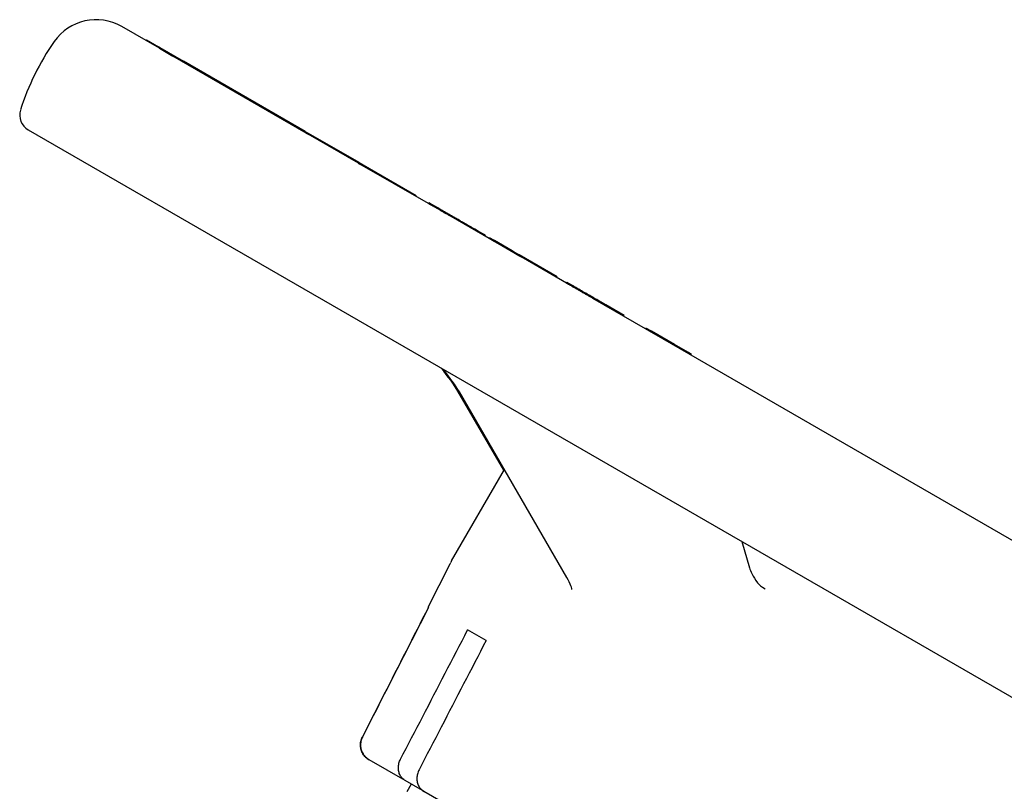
# Model space of a CAD drawing. Header units: millimetres. Extents: x 1002 to 3532, y 429 to 1459.
# Tile 11 of 24: x 1185 to 1301, y 999 to 1090. Entities that reach past the tile are written whole.
import ezdxf

# ---------------------------------------------------------------- set-up
doc = ezdxf.new("R2010")
doc.units = ezdxf.units.MM
doc.layers.add('DETAIL', color=2, linetype='Continuous')

msp = doc.modelspace()

# ---------------------------------------------------------------- linework, layer by layer
at = {"layer": 'DETAIL'}
for p, q in [((1201.32, 1086.3), (1196.9, 1088.85)), ((1199.75, 1087.21), (1199.8, 1087.29)), ((1199.8, 1087.29), (1201.22, 1086.48)), ((1201.17, 1086.39), (1201.22, 1086.48)), ((1201.37, 1086.39), (1201.22, 1086.48)), ((1201.32, 1086.3), (1201.37, 1086.39)), ((1201.32, 1086.3), (1202.9, 1085.39)), ((1201.37, 1086.39), (1204.16, 1084.78)), ((1218.57, 1076.34), (1202.9, 1085.39)), ((1204.11, 1084.69), (1204.16, 1084.78)), ((1218.44, 1076.53), (1204.16, 1084.78)), ((1185.93, 1076.71), (1389.19, 959.38)), ((1218.39, 1076.44), (1218.44, 1076.53)), ((1218.44, 1076.53), (1218.84, 1076.3)), ((1218.57, 1076.34), (1218.79, 1076.22)), ((1218.79, 1076.22), (1218.84, 1076.3)), ((1224.71, 1072.8), (1218.79, 1076.22)), ((1224.76, 1072.88), (1218.84, 1076.3)), ((1224.71, 1072.8), (1224.76, 1072.88)), ((1224.71, 1072.8), (1224.87, 1072.7)), ((1224.76, 1072.88), (1225.23, 1072.62)), ((1232.91, 1068.06), (1224.87, 1072.7)), ((1225.18, 1072.53), (1225.23, 1072.62)), ((1225.23, 1072.62), (1231.47, 1069.01)), ((1231.42, 1068.93), (1231.47, 1069.01)), ((1232.91, 1068.06), (1232.96, 1068.15)), ((1240.02, 1063.96), (1235.57, 1066.53)), ((1237.4, 1065.47), (1237.45, 1065.56)), ((1238.3, 1064.95), (1238.35, 1065.04)), ((1238.92, 1064.71), (1238.35, 1065.04)), ((1238.87, 1064.62), (1238.92, 1064.71)), ((1239.55, 1064.23), (1239.6, 1064.32)), ((1240.02, 1063.96), (1240.07, 1064.05)), ((1240.61, 1063.62), (1240.02, 1063.96)), ((1240.66, 1063.71), (1240.07, 1064.05)), ((1240.61, 1063.62), (1240.66, 1063.71)), ((1241.04, 1063.37), (1240.61, 1063.62)), ((1242.75, 1062.5), (1240.66, 1063.71)), ((1242.94, 1062.27), (1241.04, 1063.37)), ((1242.7, 1062.41), (1242.75, 1062.5)), ((1242.99, 1062.36), (1242.75, 1062.5)), ((1242.94, 1062.27), (1242.99, 1062.36)), ((1243.53, 1061.93), (1242.94, 1062.27)), ((1243.58, 1062.02), (1242.99, 1062.36)), ((1243.53, 1061.93), (1243.58, 1062.02)), ((1244.05, 1061.64), (1243.53, 1061.93)), ((1248.03, 1059.45), (1243.58, 1062.02)), ((1249.1, 1058.72), (1244.05, 1061.64)), ((1247.98, 1059.37), (1248.03, 1059.45)), ((1249.1, 1058.72), (1249.15, 1058.81)), ((1258.39, 1053.35), (1252.19, 1056.93)), ((1255.9, 1054.91), (1253.73, 1056.16)), ((1255.85, 1054.82), (1255.9, 1054.91)), ((1258.39, 1053.35), (1258.44, 1053.44)), ((1259.06, 1052.97), (1258.39, 1053.35)), ((1259.11, 1053.06), (1258.44, 1053.44)), ((1259.06, 1052.97), (1259.11, 1053.06)), ((1259.39, 1052.78), (1259.06, 1052.97)), ((1261.79, 1051.51), (1259.11, 1053.06)), ((1393.16, 975.56), (1259.39, 1052.78)), ((1261.74, 1051.42), (1261.79, 1051.51)), ((1263.45, 1050.55), (1261.79, 1051.51)), ((1263.4, 1050.47), (1263.45, 1050.55)), ((1263.81, 1050.35), (1263.45, 1050.55)), ((1263.76, 1050.26), (1263.81, 1050.35)), ((1241.77, 1036.73), (1236.35, 1046.03)), ((1249.15, 1024.16), (1236.54, 1045.93)), ((1235.63, 1026.09), (1241.82, 1036.82)), ((1269.69, 1028.36), (1270.58, 1025.29)), ((1232.87, 1020.67), (1235.46, 1025.76)), ((1232.93, 1020.64), (1232.87, 1020.67)), ((1239.68, 1016.74), (1237.51, 1017.99)), ((1225.94, 1002.74), (1225.93, 1002.74)), ((1230.19, 1000.29), (1225.94, 1002.74)), ((1232.22, 999.11), (1230.19, 1000.29)), ((1230.89, 999.88), (1230.36, 998.97)), ((1232.36, 999.03), (1232.22, 999.11)), ((1305.18, 956.99), (1232.36, 999.03))]:
    msp.add_line(p, q, dxfattribs=at)
at = {"layer": 'DETAIL', "flags": 128}
for points in [[(1233.74, 1067.59), (1233.67, 1067.63), (1233.6, 1067.66), (1233.54, 1067.7), (1233.48, 1067.74), (1233.43, 1067.77), (1233.37, 1067.8), (1233.32, 1067.83), (1233.27, 1067.86), (1233.23, 1067.88), (1233.19, 1067.9), (1233.15, 1067.93), (1233.11, 1067.95), (1233.08, 1067.97), (1233.05, 1067.98), (1233.02, 1068), (1233, 1068.01), (1232.98, 1068.03), (1232.96, 1068.04), (1232.95, 1068.04), (1232.93, 1068.05), (1232.92, 1068.06), (1232.92, 1068.06), (1232.91, 1068.06), (1232.91, 1068.06)], [(1233.79, 1067.67), (1233.72, 1067.71), (1233.65, 1067.75), (1233.59, 1067.79), (1233.53, 1067.82), (1233.48, 1067.85), (1233.42, 1067.89), (1233.37, 1067.91), (1233.32, 1067.94), (1233.28, 1067.97), (1233.24, 1067.99), (1233.2, 1068.01), (1233.16, 1068.03), (1233.13, 1068.05), (1233.1, 1068.07), (1233.07, 1068.09), (1233.05, 1068.1), (1233.03, 1068.11), (1233.01, 1068.12), (1233, 1068.13), (1232.98, 1068.14), (1232.97, 1068.14), (1232.97, 1068.15), (1232.96, 1068.15), (1232.96, 1068.15)], [(1235.57, 1066.53), (1235.49, 1066.57), (1235.41, 1066.62), (1235.33, 1066.67), (1235.25, 1066.71), (1235.17, 1066.76), (1235.09, 1066.81), (1235.01, 1066.85), (1234.93, 1066.9), (1234.85, 1066.95), (1234.76, 1066.99), (1234.68, 1067.04), (1234.6, 1067.09), (1234.52, 1067.13), (1234.45, 1067.18), (1234.37, 1067.22), (1234.3, 1067.27), (1234.22, 1067.31), (1234.15, 1067.35), (1234.08, 1067.39), (1234.01, 1067.43), (1233.94, 1067.47), (1233.87, 1067.51), (1233.8, 1067.55), (1233.74, 1067.59)], [(1236.84, 1065.91), (1236.73, 1065.97), (1236.62, 1066.04), (1236.51, 1066.1), (1236.39, 1066.17), (1236.27, 1066.24), (1236.15, 1066.31), (1236.02, 1066.39), (1235.88, 1066.47), (1235.75, 1066.54), (1235.61, 1066.62), (1235.47, 1066.7), (1235.33, 1066.78), (1235.2, 1066.86), (1235.06, 1066.94), (1234.92, 1067.02), (1234.78, 1067.1), (1234.65, 1067.18), (1234.51, 1067.26), (1234.38, 1067.33), (1234.26, 1067.4), (1234.13, 1067.47), (1234.01, 1067.54), (1233.9, 1067.61), (1233.79, 1067.67)], [(1237.45, 1065.56), (1237.45, 1065.56), (1237.45, 1065.56), (1237.44, 1065.56), (1237.43, 1065.57), (1237.42, 1065.58), (1237.41, 1065.58), (1237.4, 1065.59), (1237.38, 1065.6), (1237.36, 1065.61), (1237.34, 1065.62), (1237.32, 1065.64), (1237.29, 1065.65), (1237.26, 1065.67), (1237.24, 1065.68), (1237.2, 1065.7), (1237.17, 1065.72), (1237.14, 1065.74), (1237.1, 1065.76), (1237.06, 1065.78), (1237.02, 1065.81), (1236.98, 1065.83), (1236.93, 1065.86), (1236.89, 1065.89), (1236.84, 1065.91)], [(1238.32, 1065.06), (1238.28, 1065.08), (1238.24, 1065.1), (1238.21, 1065.12), (1238.17, 1065.15), (1238.13, 1065.17), (1238.09, 1065.19), (1238.06, 1065.21), (1238.02, 1065.23), (1237.98, 1065.25), (1237.95, 1065.27), (1237.91, 1065.29), (1237.88, 1065.31), (1237.84, 1065.34), (1237.8, 1065.36), (1237.77, 1065.38), (1237.73, 1065.4), (1237.7, 1065.42), (1237.66, 1065.44), (1237.63, 1065.46), (1237.59, 1065.48), (1237.56, 1065.5), (1237.52, 1065.52), (1237.49, 1065.54), (1237.45, 1065.56)], [(1238.35, 1065.04), (1238.35, 1065.04), (1238.35, 1065.04), (1238.35, 1065.04), (1238.35, 1065.04), (1238.34, 1065.04), (1238.34, 1065.04), (1238.34, 1065.05), (1238.34, 1065.05), (1238.34, 1065.05), (1238.34, 1065.05), (1238.34, 1065.05), (1238.33, 1065.05), (1238.33, 1065.05), (1238.33, 1065.05), (1238.33, 1065.05), (1238.33, 1065.05), (1238.33, 1065.05), (1238.33, 1065.05), (1238.32, 1065.06), (1238.32, 1065.06), (1238.32, 1065.06), (1238.32, 1065.06), (1238.32, 1065.06), (1238.32, 1065.06)], [(1239.6, 1064.32), (1239.6, 1064.32), (1239.6, 1064.32), (1239.59, 1064.32), (1239.58, 1064.33), (1239.57, 1064.34), (1239.56, 1064.34), (1239.54, 1064.35), (1239.52, 1064.37), (1239.5, 1064.38), (1239.47, 1064.39), (1239.45, 1064.41), (1239.42, 1064.42), (1239.39, 1064.44), (1239.36, 1064.46), (1239.32, 1064.48), (1239.29, 1064.5), (1239.25, 1064.52), (1239.21, 1064.54), (1239.17, 1064.57), (1239.12, 1064.59), (1239.08, 1064.62), (1239.03, 1064.65), (1238.98, 1064.68), (1238.92, 1064.71)], [(1250.21, 1058.2), (1250.12, 1058.25), (1250.04, 1058.3), (1249.96, 1058.34), (1249.88, 1058.39), (1249.81, 1058.43), (1249.74, 1058.47), (1249.67, 1058.5), (1249.61, 1058.54), (1249.56, 1058.57), (1249.5, 1058.6), (1249.45, 1058.63), (1249.41, 1058.66), (1249.36, 1058.68), (1249.33, 1058.7), (1249.29, 1058.72), (1249.26, 1058.74), (1249.23, 1058.76), (1249.21, 1058.77), (1249.19, 1058.78), (1249.17, 1058.79), (1249.16, 1058.8), (1249.15, 1058.8), (1249.15, 1058.81), (1249.15, 1058.81)], [(1250.16, 1058.11), (1250.07, 1058.16), (1249.99, 1058.21), (1249.91, 1058.25), (1249.83, 1058.3), (1249.76, 1058.34), (1249.69, 1058.38), (1249.63, 1058.42), (1249.57, 1058.45), (1249.51, 1058.48), (1249.46, 1058.51), (1249.41, 1058.54), (1249.36, 1058.57), (1249.32, 1058.59), (1249.28, 1058.62), (1249.25, 1058.64), (1249.21, 1058.65), (1249.19, 1058.67), (1249.16, 1058.68), (1249.14, 1058.69), (1249.13, 1058.7), (1249.11, 1058.71), (1249.1, 1058.72), (1249.1, 1058.72), (1249.1, 1058.72)], [(1252.19, 1056.93), (1252.12, 1056.98), (1252.04, 1057.02), (1251.97, 1057.06), (1251.89, 1057.11), (1251.81, 1057.16), (1251.73, 1057.2), (1251.65, 1057.25), (1251.57, 1057.3), (1251.48, 1057.34), (1251.4, 1057.39), (1251.31, 1057.44), (1251.23, 1057.49), (1251.14, 1057.54), (1251.05, 1057.59), (1250.97, 1057.64), (1250.88, 1057.69), (1250.79, 1057.74), (1250.7, 1057.8), (1250.61, 1057.85), (1250.52, 1057.9), (1250.43, 1057.95), (1250.34, 1058), (1250.25, 1058.06), (1250.16, 1058.11)], [(1253.73, 1056.16), (1253.59, 1056.25), (1253.45, 1056.33), (1253.31, 1056.4), (1253.18, 1056.48), (1253.04, 1056.56), (1252.91, 1056.63), (1252.79, 1056.71), (1252.66, 1056.78), (1252.54, 1056.85), (1252.4, 1056.93), (1252.27, 1057.01), (1252.13, 1057.09), (1251.99, 1057.17), (1251.84, 1057.25), (1251.69, 1057.34), (1251.53, 1057.43), (1251.37, 1057.52), (1251.21, 1057.62), (1251.05, 1057.71), (1250.88, 1057.81), (1250.72, 1057.9), (1250.55, 1058), (1250.38, 1058.1), (1250.21, 1058.2)], [(1236.35, 1046.03), (1236.18, 1046.33), (1235.98, 1046.64), (1235.76, 1046.96), (1235.52, 1047.3), (1235.26, 1047.65), (1234.99, 1048), (1234.7, 1048.36), (1234.4, 1048.73)], [(1236.54, 1045.93), (1236.37, 1046.22), (1236.17, 1046.53), (1235.95, 1046.85), (1235.71, 1047.19), (1235.46, 1047.53), (1235.19, 1047.89), (1234.9, 1048.25), (1234.59, 1048.62)], [(1270.58, 1025.29), (1270.63, 1025.14), (1270.7, 1024.97), (1270.79, 1024.77), (1270.9, 1024.55), (1271.03, 1024.31), (1271.18, 1024.06), (1271.36, 1023.79), (1271.55, 1023.51)], [(1249.76, 1022.75), (1249.76, 1022.78), (1249.74, 1022.87), (1249.7, 1023), (1249.64, 1023.18), (1249.55, 1023.38), (1249.44, 1023.62), (1249.31, 1023.88), (1249.15, 1024.16)], [(1271.55, 1023.51), (1271.68, 1023.36), (1271.88, 1023.18), (1272.13, 1023), (1272.43, 1022.81)], [(1225.15, 1005.38), (1225.47, 1006.01), (1225.79, 1006.64), (1226.11, 1007.27), (1226.43, 1007.91), (1226.76, 1008.54), (1227.08, 1009.17), (1227.4, 1009.8), (1227.72, 1010.44), (1228.05, 1011.07), (1228.37, 1011.71), (1228.69, 1012.34), (1229.02, 1012.98), (1229.34, 1013.61), (1229.67, 1014.25), (1229.99, 1014.89), (1230.32, 1015.53), (1230.64, 1016.16), (1230.97, 1016.8), (1231.29, 1017.44), (1231.62, 1018.08), (1231.94, 1018.72), (1232.27, 1019.36), (1232.6, 1020), (1232.92, 1020.64)], [(1232.93, 1020.64), (1232.6, 1020), (1232.28, 1019.36), (1231.95, 1018.72), (1231.62, 1018.08), (1231.3, 1017.44), (1230.97, 1016.8), (1230.65, 1016.16), (1230.32, 1015.52), (1230, 1014.88), (1229.67, 1014.25), (1229.35, 1013.61), (1229.02, 1012.97), (1228.7, 1012.34), (1228.38, 1011.7), (1228.05, 1011.07), (1227.73, 1010.43), (1227.41, 1009.8), (1227.09, 1009.17), (1226.76, 1008.53), (1226.44, 1007.9), (1226.12, 1007.27), (1225.8, 1006.64), (1225.48, 1006.01), (1225.16, 1005.38)], [(1229.64, 1002.79), (1229.96, 1003.42), (1230.29, 1004.05), (1230.61, 1004.68), (1230.94, 1005.31), (1231.26, 1005.94), (1231.59, 1006.57), (1231.92, 1007.2), (1232.25, 1007.83), (1232.57, 1008.46), (1232.9, 1009.09), (1233.23, 1009.72), (1233.56, 1010.36), (1233.88, 1010.99), (1234.21, 1011.63), (1234.54, 1012.26), (1234.87, 1012.9), (1235.2, 1013.53), (1235.53, 1014.17), (1235.86, 1014.8), (1236.19, 1015.44), (1236.52, 1016.08), (1236.85, 1016.72), (1237.18, 1017.35), (1237.51, 1017.99)], [(1239.68, 1016.74), (1239.35, 1016.1), (1239.02, 1015.46), (1238.69, 1014.83), (1238.36, 1014.19), (1238.03, 1013.55), (1237.7, 1012.91), (1237.37, 1012.28), (1237.04, 1011.64), (1236.71, 1011.01), (1236.38, 1010.37), (1236.06, 1009.74), (1235.73, 1009.1), (1235.4, 1008.47), (1235.07, 1007.84), (1234.74, 1007.21), (1234.42, 1006.57), (1234.09, 1005.94), (1233.76, 1005.31), (1233.44, 1004.68), (1233.11, 1004.05), (1232.78, 1003.42), (1232.46, 1002.79), (1232.13, 1002.17), (1231.81, 1001.54)], [(1225.93, 1002.74), (1225.83, 1002.81), (1225.73, 1002.88), (1225.63, 1002.96), (1225.53, 1003.05), (1225.44, 1003.14), (1225.36, 1003.23), (1225.29, 1003.33), (1225.22, 1003.44), (1225.16, 1003.55), (1225.1, 1003.67), (1225.05, 1003.79), (1225.01, 1003.91), (1224.98, 1004.02), (1224.96, 1004.15), (1224.94, 1004.27), (1224.93, 1004.4), (1224.93, 1004.53), (1224.94, 1004.66), (1224.95, 1004.78), (1224.98, 1004.9), (1225.01, 1005.02), (1225.05, 1005.15), (1225.1, 1005.27), (1225.15, 1005.38)], [(1225.16, 1005.38), (1225.1, 1005.26), (1225.06, 1005.14), (1225.02, 1005.02), (1224.98, 1004.9), (1224.96, 1004.77), (1224.95, 1004.65), (1224.94, 1004.53), (1224.94, 1004.4), (1224.95, 1004.27), (1224.97, 1004.14), (1224.99, 1004.02), (1225.02, 1003.9), (1225.06, 1003.78), (1225.11, 1003.66), (1225.17, 1003.55), (1225.23, 1003.44), (1225.3, 1003.33), (1225.37, 1003.23), (1225.45, 1003.14), (1225.54, 1003.05), (1225.63, 1002.96), (1225.73, 1002.88), (1225.84, 1002.8), (1225.94, 1002.74)], [(1230.19, 1000.29), (1230.1, 1000.34), (1230.01, 1000.41), (1229.92, 1000.48), (1229.84, 1000.56), (1229.77, 1000.64), (1229.7, 1000.73), (1229.64, 1000.82), (1229.59, 1000.92), (1229.54, 1001.02), (1229.49, 1001.13), (1229.46, 1001.25), (1229.43, 1001.36), (1229.41, 1001.47), (1229.39, 1001.59), (1229.39, 1001.71), (1229.39, 1001.83), (1229.39, 1001.96), (1229.41, 1002.08), (1229.43, 1002.2), (1229.45, 1002.32), (1229.49, 1002.44), (1229.53, 1002.56), (1229.58, 1002.68), (1229.64, 1002.79)], [(1231.81, 1001.54), (1231.75, 1001.43), (1231.7, 1001.31), (1231.66, 1001.18), (1231.62, 1001.06), (1231.6, 1000.94), (1231.58, 1000.83), (1231.56, 1000.7), (1231.56, 1000.58), (1231.56, 1000.46), (1231.56, 1000.33), (1231.58, 1000.22), (1231.6, 1000.1), (1231.63, 999.99), (1231.67, 999.88), (1231.71, 999.77), (1231.76, 999.67), (1231.81, 999.57), (1231.87, 999.48), (1231.94, 999.39), (1232.01, 999.31), (1232.09, 999.23), (1232.18, 999.15), (1232.27, 999.09), (1232.36, 999.03)]]:
    msp.add_lwpolyline(points, dxfattribs=at)
at = {"layer": 'DETAIL'}
for centre, radius, start, end in [((1193.9, 1083.66), 6, 60.004, 145.2238), ((1213.61, 1069.97), 30, 145.2238, 162.3776), ((1186.93, 1078.44), 2, 162.3776, 240.004), ((1231.89, 1027.57), 4, 333.004, 335.5793), ((1237.36, 1025.09), 2, 150.004, 155.5793)]:
    msp.add_arc(centre, radius, start, end, dxfattribs=at)

doc.saveas('drawing.dxf')
